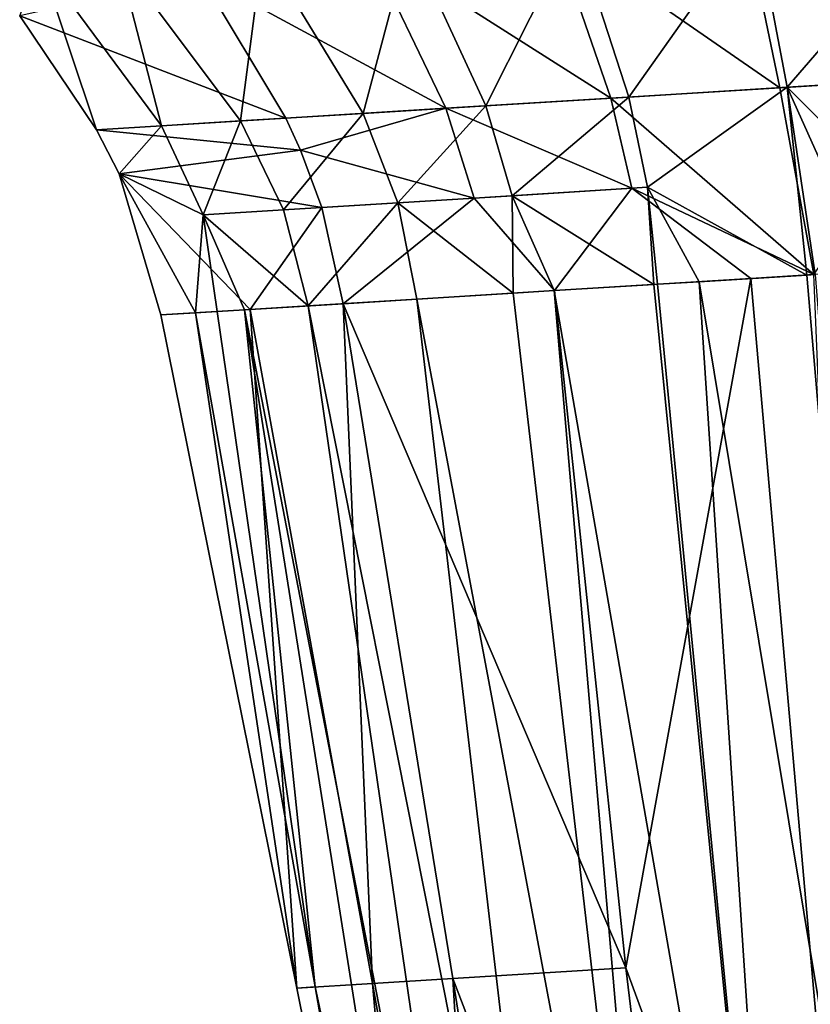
# Model space of a CAD drawing. Header units: millimetres. Extents: x 72 to 222, y 2 to 836.
# Tile 166 of 177: x 106 to 112, y 777 to 785. Entities that reach past the tile are written whole.
import ezdxf

# ---------------------------------------------------------------- set-up
doc = ezdxf.new("R2010")
doc.units = ezdxf.units.MM
doc.header["$LTSCALE"] = 25.4
doc.layers.get('0').update_dxf_attribs({"true_color": 0xff5454})

# ---------------------------------------------------------------- blocks, each defined once
blk = doc.blocks.new('MONO-I-GOLD-7714.STL')
at = {"color": 18, "true_color": 0x000000}
mesh = blk.add_polyface(dxfattribs=at)
corners = [(113.4416, 784.8013, 62.5069), (113.3449, 786.1703, 62.6244), (111.7804, 786.0746, 62.5313)]
mesh.append_faces([[corners[k] for k in face] for face in [(0, 1, 2)]], dxfattribs={"color": 18})
mesh = blk.add_polyface(dxfattribs=at)
corners = [(113.3748, 786.1721, 52.4867), (112.1223, 784.72, 52.7136), (111.863, 786.0797, 52.6059)]
mesh.append_faces([[corners[k] for k in face] for face in [(0, 1, 2)]], dxfattribs={"color": 18})
mesh = blk.add_polyface(dxfattribs=at)
corners = [(113.4596, 784.8024, 52.5857), (112.1223, 784.72, 52.7136), (113.3748, 786.1721, 52.4867)]
mesh.append_faces([[corners[k] for k in face] for face in [(0, 1, 2)]], dxfattribs={"color": 18})
mesh = blk.add_polyface(dxfattribs=at)
corners = [(112.0627, 784.7163, 62.4069), (111.7804, 786.0746, 62.5313), (110.2359, 785.98, 62.3133)]
mesh.append_faces([[corners[k] for k in face] for face in [(0, 1, 2)]], dxfattribs={"color": 18})
mesh = blk.add_polyface(dxfattribs=at)
corners = [(111.863, 786.0797, 52.6059), (110.8447, 784.6412, 53.1148), (110.4082, 785.9908, 52.9795)]
mesh.append_faces([[corners[k] for k in face] for face in [(0, 1, 2)]], dxfattribs={"color": 18})
mesh = blk.add_polyface(dxfattribs=at)
corners = [(112.1223, 784.72, 52.7136), (110.8447, 784.6412, 53.1148), (111.863, 786.0797, 52.6059)]
mesh.append_faces([[corners[k] for k in face] for face in [(0, 1, 2)]], dxfattribs={"color": 18})
mesh = blk.add_polyface(dxfattribs=at)
corners = [(113.4416, 784.8013, 62.5069), (111.7804, 786.0746, 62.5313), (112.0627, 784.7163, 62.4069)]
mesh.append_faces([[corners[k] for k in face] for face in [(0, 1, 2)]], dxfattribs={"color": 18})
mesh = blk.add_polyface(dxfattribs=at)
corners = [(110.4082, 785.9908, 52.9795), (109.6934, 784.5703, 53.7806), (109.0738, 785.9092, 53.5993)]
mesh.append_faces([[corners[k] for k in face] for face in [(0, 1, 2)]], dxfattribs={"color": 18})
mesh = blk.add_polyface(dxfattribs=at)
corners = [(110.8447, 784.6412, 53.1148), (109.6934, 784.5703, 53.7806), (110.4082, 785.9908, 52.9795)]
mesh.append_faces([[corners[k] for k in face] for face in [(0, 1, 2)]], dxfattribs={"color": 18})
mesh = blk.add_polyface(dxfattribs=at)
corners = [(109.0738, 785.9092, 53.5993), (108.703, 784.5092, 54.6502), (107.8936, 785.837, 54.4087)]
mesh.append_faces([[corners[k] for k in face] for face in [(0, 1, 2)]], dxfattribs={"color": 18})
mesh = blk.add_polyface(dxfattribs=at)
corners = [(109.6934, 784.5703, 53.7806), (108.703, 784.5092, 54.6502), (109.0738, 785.9092, 53.5993)]
mesh.append_faces([[corners[k] for k in face] for face in [(0, 1, 2)]], dxfattribs={"color": 18})
mesh = blk.add_polyface(dxfattribs=at)
corners = [(110.7012, 784.6324, 62.1724), (110.2359, 785.98, 62.3133), (108.7269, 785.8876, 61.9722)]
mesh.append_faces([[corners[k] for k in face] for face in [(0, 1, 2)]], dxfattribs={"color": 18})
mesh = blk.add_polyface(dxfattribs=at)
corners = [(112.0627, 784.7163, 62.4069), (110.2359, 785.98, 62.3133), (110.7012, 784.6324, 62.1724)]
mesh.append_faces([[corners[k] for k in face] for face in [(0, 1, 2)]], dxfattribs={"color": 18})
mesh = blk.add_polyface(dxfattribs=at)
corners = [(107.8936, 785.837, 54.4087), (107.716, 784.4484, 56.1651), (106.7294, 785.7657, 56.0185)]
mesh.append_faces([[corners[k] for k in face] for face in [(0, 1, 2)]], dxfattribs={"color": 18})
mesh = blk.add_polyface(dxfattribs=at)
corners = [(109.37, 784.5503, 61.8053), (108.7269, 785.8876, 61.9722), (107.3897, 785.623, 61.4821)]
mesh.append_faces([[corners[k] for k in face] for face in [(0, 1, 2)]], dxfattribs={"color": 18})
mesh = blk.add_polyface(dxfattribs=at)
corners = [(107.8936, 785.837, 54.4087), (108.703, 784.5092, 54.6502), (107.716, 784.4484, 56.1651)]
mesh.append_faces([[corners[k] for k in face] for face in [(0, 1, 2)]], dxfattribs={"color": 18})
mesh = blk.add_polyface(dxfattribs=at)
corners = [(110.7012, 784.6324, 62.1724), (108.7269, 785.8876, 61.9722), (109.37, 784.5503, 61.8053)]
mesh.append_faces([[corners[k] for k in face] for face in [(0, 1, 2)]], dxfattribs={"color": 18})
mesh = blk.add_polyface(dxfattribs=at)
corners = [(106.7294, 785.7657, 56.0185), (107.0781, 784.409, 58.0057), (106.1019, 785.7271, 58.0197)]
mesh.append_faces([[corners[k] for k in face] for face in [(0, 1, 2)]], dxfattribs={"color": 18})
mesh = blk.add_polyface(dxfattribs=at)
corners = [(106.7294, 785.7657, 56.0185), (107.716, 784.4484, 56.1651), (107.0781, 784.409, 58.0057)]
mesh.append_faces([[corners[k] for k in face] for face in [(0, 1, 2)]], dxfattribs={"color": 18})
mesh = blk.add_polyface(dxfattribs=at)
corners = [(106.1019, 785.7271, 58.0197), (106.5555, 784.3766, 60.2775), (105.9351, 785.2964, 60.3288)]
mesh.append_faces([[corners[k] for k in face] for face in [(0, 1, 2)]], dxfattribs={"color": 18})
mesh = blk.add_polyface(dxfattribs=at)
corners = [(106.1019, 785.7271, 58.0197), (107.0781, 784.409, 58.0057), (106.5555, 784.3766, 60.2775)]
mesh.append_faces([[corners[k] for k in face] for face in [(0, 1, 2)]], dxfattribs={"color": 18})
mesh = blk.add_polyface(dxfattribs=at)
corners = [(108.0803, 784.4707, 61.3077), (107.3897, 785.623, 61.4821), (105.9351, 785.2964, 60.3288)]
mesh.append_faces([[corners[k] for k in face] for face in [(0, 1, 2)]], dxfattribs={"color": 18})
mesh = blk.add_polyface(dxfattribs=at)
corners = [(109.37, 784.5503, 61.8053), (107.3897, 785.623, 61.4821), (108.0803, 784.4707, 61.3077)]
mesh.append_faces([[corners[k] for k in face] for face in [(0, 1, 2)]], dxfattribs={"color": 18})
mesh = blk.add_polyface(dxfattribs=at)
corners = [(108.0803, 784.4707, 61.3077), (105.9351, 785.2964, 60.3288), (106.5555, 784.3766, 60.2775)]
mesh.append_faces([[corners[k] for k in face] for face in [(0, 1, 2)]], dxfattribs={"color": 18})
mesh = blk.add_polyface(dxfattribs=at)
corners = [(113.4416, 784.8013, 62.5069), (112.0627, 784.7163, 62.4069), (112.3369, 783.2095, 62.3007)]
mesh.append_faces([[corners[k] for k in face] for face in [(0, 1, 2)]], dxfattribs={"color": 18})
mesh = blk.add_polyface(dxfattribs=at)
corners = [(113.5508, 783.2845, 52.679), (112.1223, 784.72, 52.7136), (113.4596, 784.8024, 52.5857)]
mesh.append_faces([[corners[k] for k in face] for face in [(0, 1, 2)]], dxfattribs={"color": 18})
mesh = blk.add_polyface(dxfattribs=at)
corners = [(112.3369, 783.2095, 62.3007), (112.0627, 784.7163, 62.4069), (110.7012, 784.6324, 62.1724)]
mesh.append_faces([[corners[k] for k in face] for face in [(0, 1, 2)]], dxfattribs={"color": 18})
mesh = blk.add_polyface(dxfattribs=at)
corners = [(112.1223, 784.72, 52.7136), (110.9944, 783.9131, 53.1805), (110.8447, 784.6412, 53.1148)]
mesh.append_faces([[corners[k] for k in face] for face in [(0, 1, 2)]], dxfattribs={"color": 18})
mesh = blk.add_polyface(dxfattribs=at)
corners = [(112.2789, 783.2059, 52.8156), (110.9944, 783.9131, 53.1805), (112.1223, 784.72, 52.7136)]
mesh.append_faces([[corners[k] for k in face] for face in [(0, 1, 2)]], dxfattribs={"color": 18})
mesh = blk.add_polyface(dxfattribs=at)
corners = [(112.7887, 783.2374, 52.7269), (112.3471, 783.2101, 52.8009), (112.1223, 784.72, 52.7136)]
mesh.append_faces([[corners[k] for k in face] for face in [(0, 1, 2)]], dxfattribs={"color": 18})
mesh = blk.add_polyface(dxfattribs=at)
corners = [(112.3471, 783.2101, 52.8009), (112.2789, 783.2059, 52.8156), (112.1223, 784.72, 52.7136)]
mesh.append_faces([[corners[k] for k in face] for face in [(0, 1, 2)]], dxfattribs={"color": 18})
mesh = blk.add_polyface(dxfattribs=at)
corners = [(113.5508, 783.2845, 52.679), (112.7887, 783.2374, 52.7269), (112.1223, 784.72, 52.7136)]
mesh.append_faces([[corners[k] for k in face] for face in [(0, 1, 2)]], dxfattribs={"color": 18})
mesh = blk.add_polyface(dxfattribs=at)
corners = [(110.8447, 784.6412, 53.1148), (109.9036, 783.8458, 53.8695), (109.6934, 784.5703, 53.7806)]
mesh.append_faces([[corners[k] for k in face] for face in [(0, 1, 2)]], dxfattribs={"color": 18})
mesh = blk.add_polyface(dxfattribs=at)
corners = [(110.9944, 783.9131, 53.1805), (109.9036, 783.8458, 53.8695), (110.8447, 784.6412, 53.1148)]
mesh.append_faces([[corners[k] for k in face] for face in [(0, 1, 2)]], dxfattribs={"color": 18})
mesh = blk.add_polyface(dxfattribs=at)
corners = [(109.6934, 784.5703, 53.7806), (108.9826, 783.7889, 54.7696), (108.703, 784.5092, 54.6502)]
mesh.append_faces([[corners[k] for k in face] for face in [(0, 1, 2)]], dxfattribs={"color": 18})
mesh = blk.add_polyface(dxfattribs=at)
corners = [(109.9036, 783.8458, 53.8695), (108.9826, 783.7889, 54.7696), (109.6934, 784.5703, 53.7806)]
mesh.append_faces([[corners[k] for k in face] for face in [(0, 1, 2)]], dxfattribs={"color": 18})
mesh = blk.add_polyface(dxfattribs=at)
corners = [(110.8703, 783.9055, 62.104), (110.7012, 784.6324, 62.1724), (109.37, 784.5503, 61.8053)]
mesh.append_faces([[corners[k] for k in face] for face in [(0, 1, 2)]], dxfattribs={"color": 18})
mesh = blk.add_polyface(dxfattribs=at)
corners = [(112.3369, 783.2095, 62.3007), (110.7012, 784.6324, 62.1724), (110.8703, 783.9055, 62.104)]
mesh.append_faces([[corners[k] for k in face] for face in [(0, 1, 2)]], dxfattribs={"color": 18})
mesh = blk.add_polyface(dxfattribs=at)
corners = [(108.703, 784.5092, 54.6502), (108.0622, 783.732, 56.2377), (107.716, 784.4484, 56.1651)]
mesh.append_faces([[corners[k] for k in face] for face in [(0, 1, 2)]], dxfattribs={"color": 18})
mesh = blk.add_polyface(dxfattribs=at)
corners = [(108.703, 784.5092, 54.6502), (108.9826, 783.7889, 54.7696), (108.0622, 783.732, 56.2377)]
mesh.append_faces([[corners[k] for k in face] for face in [(0, 1, 2)]], dxfattribs={"color": 18})
mesh = blk.add_polyface(dxfattribs=at)
corners = [(109.37, 784.5503, 61.8053), (108.0803, 784.4707, 61.3077), (108.1982, 784.213, 61.2711)]
mesh.append_faces([[corners[k] for k in face] for face in [(0, 1, 2)]], dxfattribs={"color": 18})
mesh = blk.add_polyface(dxfattribs=at)
corners = [(109.5994, 783.827, 61.7237), (109.37, 784.5503, 61.8053), (108.1982, 784.213, 61.2711)]
mesh.append_faces([[corners[k] for k in face] for face in [(0, 1, 2)]], dxfattribs={"color": 18})
mesh = blk.add_polyface(dxfattribs=at)
corners = [(110.8703, 783.9055, 62.104), (109.37, 784.5503, 61.8053), (109.5994, 783.827, 61.7237)]
mesh.append_faces([[corners[k] for k in face] for face in [(0, 1, 2)]], dxfattribs={"color": 18})
mesh = blk.add_polyface(dxfattribs=at)
corners = [(108.1982, 784.213, 61.2711), (108.0803, 784.4707, 61.3077), (106.5555, 784.3766, 60.2775)]
mesh.append_faces([[corners[k] for k in face] for face in [(0, 1, 2)]], dxfattribs={"color": 18})
mesh = blk.add_polyface(dxfattribs=at)
corners = [(107.0781, 784.409, 58.0057), (106.7374, 784.0214, 60.2591), (106.5555, 784.3766, 60.2775)]
mesh.append_faces([[corners[k] for k in face] for face in [(0, 1, 2)]], dxfattribs={"color": 18})
mesh = blk.add_polyface(dxfattribs=at)
corners = [(107.0781, 784.409, 58.0057), (107.4133, 783.6918, 57.9989), (106.7374, 784.0214, 60.2591)]
mesh.append_faces([[corners[k] for k in face] for face in [(0, 1, 2)]], dxfattribs={"color": 18})
mesh = blk.add_polyface(dxfattribs=at)
corners = [(107.716, 784.4484, 56.1651), (107.4133, 783.6918, 57.9989), (107.0781, 784.409, 58.0057)]
mesh.append_faces([[corners[k] for k in face] for face in [(0, 1, 2)]], dxfattribs={"color": 18})
mesh = blk.add_polyface(dxfattribs=at)
corners = [(107.716, 784.4484, 56.1651), (108.0622, 783.732, 56.2377), (107.4133, 783.6918, 57.9989)]
mesh.append_faces([[corners[k] for k in face] for face in [(0, 1, 2)]], dxfattribs={"color": 18})
mesh = blk.add_polyface(dxfattribs=at)
corners = [(108.1982, 784.213, 61.2711), (106.5555, 784.3766, 60.2775), (106.7374, 784.0214, 60.2591)]
mesh.append_faces([[corners[k] for k in face] for face in [(0, 1, 2)]], dxfattribs={"color": 18})
mesh = blk.add_polyface(dxfattribs=at)
corners = [(108.3701, 783.751, 61.2081), (108.1982, 784.213, 61.2711), (106.7374, 784.0214, 60.2591)]
mesh.append_faces([[corners[k] for k in face] for face in [(0, 1, 2)]], dxfattribs={"color": 18})
mesh = blk.add_polyface(dxfattribs=at)
corners = [(109.5994, 783.827, 61.7237), (108.1982, 784.213, 61.2711), (108.3701, 783.751, 61.2081)]
mesh.append_faces([[corners[k] for k in face] for face in [(0, 1, 2)]], dxfattribs={"color": 18})
mesh = blk.add_polyface(dxfattribs=at)
corners = [(107.074, 782.884, 60.2053), (107.7936, 782.9285, 60.6866), (106.7374, 784.0214, 60.2591), (108.1685, 777.4576, 59.6158)]
mesh.append_faces([[corners[k] for k in face] for face in [(0, 1, 2), (1, 0, 3)]], dxfattribs={"vtx0": -1, "color": 18})
mesh = blk.add_polyface(dxfattribs=at)
corners = [(106.7374, 784.0214, 60.2591), (107.3522, 782.9012, 58.8594), (107.074, 782.884, 60.2053)]
mesh.append_faces([[corners[k] for k in face] for face in [(0, 1, 2)]], dxfattribs={"color": 18})
mesh = blk.add_polyface(dxfattribs=at)
corners = [(106.7374, 784.0214, 60.2591), (107.4133, 783.6918, 57.9989), (107.3522, 782.9012, 58.8594)]
mesh.append_faces([[corners[k] for k in face] for face in [(0, 1, 2)]], dxfattribs={"color": 18})
mesh = blk.add_polyface(dxfattribs=at)
corners = [(108.3701, 783.751, 61.2081), (106.7374, 784.0214, 60.2591), (107.7936, 782.9285, 60.6866)]
mesh.append_faces([[corners[k] for k in face] for face in [(0, 1, 2)]], dxfattribs={"color": 18})
mesh = blk.add_polyface(dxfattribs=at)
corners = [(109.9128, 783.0596, 54.0464), (108.9826, 783.7889, 54.7696), (109.9036, 783.8458, 53.8695)]
mesh.append_faces([[corners[k] for k in face] for face in [(0, 1, 2)]], dxfattribs={"color": 18})
mesh = blk.add_polyface(dxfattribs=at)
corners = [(110.8703, 783.9055, 62.104), (109.5994, 783.827, 61.7237), (110.2462, 783.0802, 61.8244)]
mesh.append_faces([[corners[k] for k in face] for face in [(0, 1, 2)]], dxfattribs={"color": 18})
mesh = blk.add_polyface(dxfattribs=at)
corners = [(111.0461, 783.1296, 53.2597), (109.9036, 783.8458, 53.8695), (110.9944, 783.9131, 53.1805)]
mesh.append_faces([[corners[k] for k in face] for face in [(0, 1, 2)]], dxfattribs={"color": 18})
mesh = blk.add_polyface(dxfattribs=at)
corners = [(111.0461, 783.1296, 53.2597), (110.2445, 783.0801, 53.7699), (109.9036, 783.8458, 53.8695)]
mesh.append_faces([[corners[k] for k in face] for face in [(0, 1, 2)]], dxfattribs={"color": 18})
mesh = blk.add_polyface(dxfattribs=at)
corners = [(110.2445, 783.0801, 53.7699), (109.9128, 783.0596, 54.0464), (109.9036, 783.8458, 53.8695)]
mesh.append_faces([[corners[k] for k in face] for face in [(0, 1, 2)]], dxfattribs={"color": 18})
mesh = blk.add_polyface(dxfattribs=at)
corners = [(111.8294, 783.1781, 62.2223), (110.8703, 783.9055, 62.104), (110.2462, 783.0802, 61.8244)]
mesh.append_faces([[corners[k] for k in face] for face in [(0, 1, 2)]], dxfattribs={"color": 18})
mesh = blk.add_polyface(dxfattribs=at)
corners = [(112.3369, 783.2095, 62.3007), (110.8703, 783.9055, 62.104), (111.8294, 783.1781, 62.2223)]
mesh.append_faces([[corners[k] for k in face] for face in [(0, 1, 2)]], dxfattribs={"color": 18})
mesh = blk.add_polyface(dxfattribs=at)
corners = [(112.2789, 783.2059, 52.8156), (111.4118, 783.1523, 53.0902), (110.9944, 783.9131, 53.1805)]
mesh.append_faces([[corners[k] for k in face] for face in [(0, 1, 2)]], dxfattribs={"color": 18})
mesh = blk.add_polyface(dxfattribs=at)
corners = [(111.4118, 783.1523, 53.0902), (111.0751, 783.1315, 53.2449), (110.9944, 783.9131, 53.1805)]
mesh.append_faces([[corners[k] for k in face] for face in [(0, 1, 2)]], dxfattribs={"color": 18})
mesh = blk.add_polyface(dxfattribs=at)
corners = [(111.0751, 783.1315, 53.2449), (111.0461, 783.1296, 53.2597), (110.9944, 783.9131, 53.1805)]
mesh.append_faces([[corners[k] for k in face] for face in [(0, 1, 2)]], dxfattribs={"color": 18})
mesh = blk.add_polyface(dxfattribs=at)
corners = [(108.9826, 783.7889, 54.7696), (108.26, 782.9573, 56.3093), (108.0622, 783.732, 56.2377)]
mesh.append_faces([[corners[k] for k in face] for face in [(0, 1, 2)]], dxfattribs={"color": 18})
mesh = blk.add_polyface(dxfattribs=at)
corners = [(108.9826, 783.7889, 54.7696), (109.1371, 783.0116, 54.8881), (108.26, 782.9573, 56.3093)]
mesh.append_faces([[corners[k] for k in face] for face in [(0, 1, 2)]], dxfattribs={"color": 18})
mesh = blk.add_polyface(dxfattribs=at)
corners = [(108.5416, 782.9747, 61.11), (109.5994, 783.827, 61.7237), (108.3701, 783.751, 61.2081), (110.2462, 783.0802, 61.8244)]
mesh.append_faces([[corners[k] for k in face] for face in [(0, 1, 2), (1, 0, 3)]], dxfattribs={"vtx0": -1, "color": 18})
mesh = blk.add_polyface(dxfattribs=at)
corners = [(108.9826, 783.7889, 54.7696), (109.9128, 783.0596, 54.0464), (109.1371, 783.0116, 54.8881)]
mesh.append_faces([[corners[k] for k in face] for face in [(0, 1, 2)]], dxfattribs={"color": 18})
mesh = blk.add_polyface(dxfattribs=at)
corners = [(107.4133, 783.6918, 57.9989), (107.5262, 782.9119, 58.2187), (107.3522, 782.9012, 58.8594)]
mesh.append_faces([[corners[k] for k in face] for face in [(0, 1, 2)]], dxfattribs={"color": 18})
mesh = blk.add_polyface(dxfattribs=at)
corners = [(108.0622, 783.732, 56.2377), (108.26, 782.9573, 56.3093), (107.4133, 783.6918, 57.9989)]
mesh.append_faces([[corners[k] for k in face] for face in [(0, 1, 2)]], dxfattribs={"color": 18})
mesh = blk.add_polyface(dxfattribs=at)
corners = [(107.4133, 783.6918, 57.9989), (107.7468, 782.9256, 57.5373), (107.5262, 782.9119, 58.2187)]
mesh.append_faces([[corners[k] for k in face] for face in [(0, 1, 2)]], dxfattribs={"color": 18})
mesh = blk.add_polyface(dxfattribs=at)
corners = [(107.4133, 783.6918, 57.9989), (108.26, 782.9573, 56.3093), (107.7468, 782.9256, 57.5373)]
mesh.append_faces([[corners[k] for k in face] for face in [(0, 1, 2)]], dxfattribs={"color": 18})
mesh = blk.add_polyface(dxfattribs=at)
corners = [(108.5416, 782.9747, 61.11), (108.3701, 783.751, 61.2081), (107.7936, 782.9285, 60.6866)]
mesh.append_faces([[corners[k] for k in face] for face in [(0, 1, 2)]], dxfattribs={"color": 18})
mesh = blk.add_polyface(dxfattribs=at)
corners = [(112.7932, 772.2495, 61.1086), (112.3369, 783.2095, 62.3007), (111.8294, 783.1781, 62.2223)]
mesh.append_faces([[corners[k] for k in face] for face in [(0, 1, 2)]], dxfattribs={"color": 18})
mesh = blk.add_polyface(dxfattribs=at)
corners = [(113.2176, 772.2758, 52.7867), (112.2789, 783.2059, 52.8156), (112.3471, 783.2101, 52.8009)]
mesh.append_faces([[corners[k] for k in face] for face in [(0, 1, 2)]], dxfattribs={"color": 18})
mesh = blk.add_polyface(dxfattribs=at)
corners = [(112.132, 772.2086, 53.1734), (110.2445, 783.0801, 53.7699), (111.0461, 783.1296, 53.2597)]
mesh.append_faces([[corners[k] for k in face] for face in [(0, 1, 2)]], dxfattribs={"color": 18})
mesh = blk.add_polyface(dxfattribs=at)
corners = [(111.8294, 783.1781, 62.2223), (110.2462, 783.0802, 61.8244), (110.8204, 777.6216, 61.227)]
mesh.append_faces([[corners[k] for k in face] for face in [(0, 1, 2)]], dxfattribs={"color": 18})
mesh = blk.add_polyface(dxfattribs=at)
corners = [(112.7932, 772.2495, 61.1086), (111.8294, 783.1781, 62.2223), (110.8204, 777.6216, 61.227)]
mesh.append_faces([[corners[k] for k in face] for face in [(0, 1, 2)]], dxfattribs={"color": 18})
mesh = blk.add_polyface(dxfattribs=at)
corners = [(112.132, 772.2086, 53.1734), (111.0461, 783.1296, 53.2597), (111.0751, 783.1315, 53.2449)]
mesh.append_faces([[corners[k] for k in face] for face in [(0, 1, 2)]], dxfattribs={"color": 18})
mesh = blk.add_polyface(dxfattribs=at)
corners = [(112.132, 772.2086, 53.1734), (111.0751, 783.1315, 53.2449), (111.4118, 783.1523, 53.0902)]
mesh.append_faces([[corners[k] for k in face] for face in [(0, 1, 2)]], dxfattribs={"color": 18})
mesh = blk.add_polyface(dxfattribs=at)
corners = [(113.2176, 772.2758, 52.7867), (111.4118, 783.1523, 53.0902), (112.2789, 783.2059, 52.8156)]
mesh.append_faces([[corners[k] for k in face] for face in [(0, 1, 2)]], dxfattribs={"color": 18})
mesh = blk.add_polyface(dxfattribs=at)
corners = [(113.2176, 772.2758, 52.7867), (112.132, 772.2086, 53.1734), (111.4118, 783.1523, 53.0902)]
mesh.append_faces([[corners[k] for k in face] for face in [(0, 1, 2)]], dxfattribs={"color": 18})
mesh = blk.add_polyface(dxfattribs=at)
corners = [(110.8204, 777.6216, 61.227), (110.2462, 783.0802, 61.8244), (108.5416, 782.9747, 61.11)]
mesh.append_faces([[corners[k] for k in face] for face in [(0, 1, 2)]], dxfattribs={"color": 18})
mesh = blk.add_polyface(dxfattribs=at)
corners = [(109.9128, 783.0596, 54.0464), (111.1822, 772.1498, 53.8269), (109.1371, 783.0116, 54.8881)]
mesh.append_faces([[corners[k] for k in face] for face in [(0, 1, 2)]], dxfattribs={"color": 18})
mesh = blk.add_polyface(dxfattribs=at)
corners = [(111.1822, 772.1498, 53.8269), (109.9128, 783.0596, 54.0464), (110.2445, 783.0801, 53.7699)]
mesh.append_faces([[corners[k] for k in face] for face in [(0, 1, 2)]], dxfattribs={"color": 18})
mesh = blk.add_polyface(dxfattribs=at)
corners = [(112.132, 772.2086, 53.1734), (111.1822, 772.1498, 53.8269), (110.2445, 783.0801, 53.7699)]
mesh.append_faces([[corners[k] for k in face] for face in [(0, 1, 2)]], dxfattribs={"color": 18})
mesh = blk.add_polyface(dxfattribs=at)
corners = [(108.7785, 777.4953, 60.1062), (108.5416, 782.9747, 61.11), (107.7936, 782.9285, 60.6866)]
mesh.append_faces([[corners[k] for k in face] for face in [(0, 1, 2)]], dxfattribs={"color": 18})
mesh = blk.add_polyface(dxfattribs=at)
corners = [(109.1371, 783.0116, 54.8881), (110.4151, 772.1024, 54.6892), (108.26, 782.9573, 56.3093)]
mesh.append_faces([[corners[k] for k in face] for face in [(0, 1, 2)]], dxfattribs={"color": 18})
mesh = blk.add_polyface(dxfattribs=at)
corners = [(110.8204, 777.6216, 61.227), (108.5416, 782.9747, 61.11), (109.4268, 777.5354, 60.5393)]
mesh.append_faces([[corners[k] for k in face] for face in [(0, 1, 2)]], dxfattribs={"color": 18})
mesh = blk.add_polyface(dxfattribs=at)
corners = [(109.4268, 777.5354, 60.5393), (108.5416, 782.9747, 61.11), (108.7785, 777.4953, 60.1062)]
mesh.append_faces([[corners[k] for k in face] for face in [(0, 1, 2)]], dxfattribs={"color": 18})
mesh = blk.add_polyface(dxfattribs=at)
corners = [(109.1371, 783.0116, 54.8881), (111.1822, 772.1498, 53.8269), (110.4151, 772.1024, 54.6892)]
mesh.append_faces([[corners[k] for k in face] for face in [(0, 1, 2)]], dxfattribs={"color": 18})
mesh = blk.add_polyface(dxfattribs=at)
corners = [(107.3522, 782.9012, 58.8594), (108.1685, 777.4576, 59.6158), (107.074, 782.884, 60.2053)]
mesh.append_faces([[corners[k] for k in face] for face in [(0, 1, 2)]], dxfattribs={"color": 18})
mesh = blk.add_polyface(dxfattribs=at)
corners = [(107.5262, 782.9119, 58.2187), (108.3169, 777.4667, 58.3828), (107.3522, 782.9012, 58.8594)]
mesh.append_faces([[corners[k] for k in face] for face in [(0, 1, 2)]], dxfattribs={"color": 18})
mesh = blk.add_polyface(dxfattribs=at)
corners = [(107.3522, 782.9012, 58.8594), (108.3169, 777.4667, 58.3828), (108.1685, 777.4576, 59.6158)]
mesh.append_faces([[corners[k] for k in face] for face in [(0, 1, 2)]], dxfattribs={"color": 18})
mesh = blk.add_polyface(dxfattribs=at)
corners = [(107.7468, 782.9256, 57.5373), (108.3169, 777.4667, 58.3828), (107.5262, 782.9119, 58.2187)]
mesh.append_faces([[corners[k] for k in face] for face in [(0, 1, 2)]], dxfattribs={"color": 18})
mesh = blk.add_polyface(dxfattribs=at)
corners = [(108.26, 782.9573, 56.3093), (109.846, 772.0672, 55.6936), (107.7468, 782.9256, 57.5373)]
mesh.append_faces([[corners[k] for k in face] for face in [(0, 1, 2)]], dxfattribs={"color": 18})
mesh = blk.add_polyface(dxfattribs=at)
corners = [(107.7468, 782.9256, 57.5373), (109.4709, 772.044, 56.7817), (108.3169, 777.4667, 58.3828)]
mesh.append_faces([[corners[k] for k in face] for face in [(0, 1, 2)]], dxfattribs={"color": 18})
mesh = blk.add_polyface(dxfattribs=at)
corners = [(109.4709, 772.044, 56.7817), (109.846, 772.0672, 55.6936), (110.333, 766.6032, 56.404), (107.7468, 782.9256, 57.5373)]
mesh.append_faces([[corners[k] for k in face] for face in [(0, 1, 2), (1, 0, 3)]], dxfattribs={"vtx0": -1, "color": 18})
mesh = blk.add_polyface(dxfattribs=at)
corners = [(108.7785, 777.4953, 60.1062), (107.7936, 782.9285, 60.6866), (108.1685, 777.4576, 59.6158)]
mesh.append_faces([[corners[k] for k in face] for face in [(0, 1, 2)]], dxfattribs={"color": 18})
mesh = blk.add_polyface(dxfattribs=at)
corners = [(108.26, 782.9573, 56.3093), (110.4151, 772.1024, 54.6892), (109.846, 772.0672, 55.6936)]
mesh.append_faces([[corners[k] for k in face] for face in [(0, 1, 2)]], dxfattribs={"color": 18})
mesh = blk.add_polyface(dxfattribs=at)
corners = [(111.4793, 772.1682, 60.6577), (110.8204, 777.6216, 61.227), (109.4268, 777.5354, 60.5393)]
mesh.append_faces([[corners[k] for k in face] for face in [(0, 1, 2)]], dxfattribs={"color": 18})
mesh = blk.add_polyface(dxfattribs=at)
corners = [(112.7932, 772.2495, 61.1086), (110.8204, 777.6216, 61.227), (111.4793, 772.1682, 60.6577)]
mesh.append_faces([[corners[k] for k in face] for face in [(0, 1, 2)]], dxfattribs={"color": 18})
mesh = blk.add_polyface(dxfattribs=at)
corners = [(109.2629, 772.0311, 59.0264), (108.7785, 777.4953, 60.1062), (108.1685, 777.4576, 59.6158)]
mesh.append_faces([[corners[k] for k in face] for face in [(0, 1, 2)]], dxfattribs={"color": 18})
mesh = blk.add_polyface(dxfattribs=at)
corners = [(109.7516, 772.0614, 59.5185), (109.4268, 777.5354, 60.5393), (108.7785, 777.4953, 60.1062)]
mesh.append_faces([[corners[k] for k in face] for face in [(0, 1, 2)]], dxfattribs={"color": 18})
mesh = blk.add_polyface(dxfattribs=at)
corners = [(109.7516, 772.0614, 59.5185), (108.7785, 777.4953, 60.1062), (109.2629, 772.0311, 59.0264)]
mesh.append_faces([[corners[k] for k in face] for face in [(0, 1, 2)]], dxfattribs={"color": 18})
mesh = blk.add_polyface(dxfattribs=at)
corners = [(110.2874, 772.0945, 59.9563), (109.4268, 777.5354, 60.5393), (109.7516, 772.0614, 59.5185)]
mesh.append_faces([[corners[k] for k in face] for face in [(0, 1, 2)]], dxfattribs={"color": 18})
mesh = blk.add_polyface(dxfattribs=at)
corners = [(111.4793, 772.1682, 60.6577), (109.4268, 777.5354, 60.5393), (110.2874, 772.0945, 59.9563)]
mesh.append_faces([[corners[k] for k in face] for face in [(0, 1, 2)]], dxfattribs={"color": 18})
mesh = blk.add_polyface(dxfattribs=at)
corners = [(108.3169, 777.4667, 58.3828), (109.2629, 772.0311, 59.0264), (108.1685, 777.4576, 59.6158)]
mesh.append_faces([[corners[k] for k in face] for face in [(0, 1, 2)]], dxfattribs={"color": 18})
mesh = blk.add_polyface(dxfattribs=at)
corners = [(109.2816, 772.0323, 57.9062), (109.4709, 772.044, 56.7817), (110.2462, 766.5978, 57.4296), (108.3169, 777.4667, 58.3828)]
mesh.append_faces([[corners[k] for k in face] for face in [(0, 1, 2), (1, 0, 3)]], dxfattribs={"vtx0": -1, "color": 18})
mesh = blk.add_polyface(dxfattribs=at)
corners = [(108.3169, 777.4667, 58.3828), (109.2816, 772.0323, 57.9062), (109.2629, 772.0311, 59.0264)]
mesh.append_faces([[corners[k] for k in face] for face in [(0, 1, 2)]], dxfattribs={"color": 18})

msp = doc.modelspace()

# ---------------------------------------------------------------- block references
at = {"color": 0}
msp.add_blockref('MONO-I-GOLD-7714.STL', (0, 0), dxfattribs=at)

doc.saveas('drawing.dxf')
